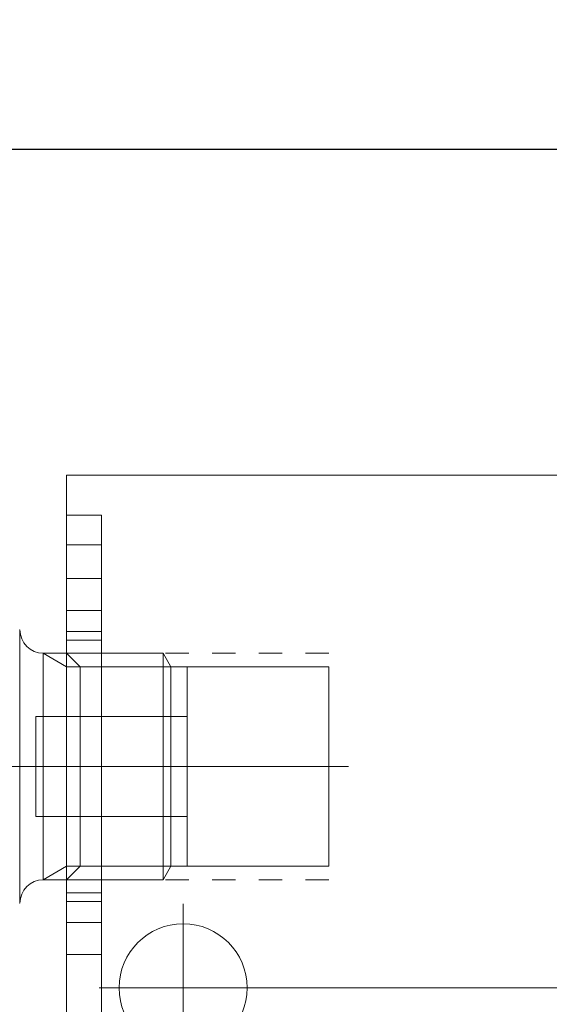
# Model space of a CAD drawing. Header units: millimetres. Extents: x 1491 to 2891, y 8289 to 9247.
# Tile 12 of 15: x 2403 to 2425, y 9029 to 9071. Entities that reach past the tile are written whole.
import ezdxf

# ---------------------------------------------------------------- set-up
doc = ezdxf.new("R2010")
doc.units = ezdxf.units.MM
doc.header["$MEASUREMENT"] = 0
doc.linetypes.add('CENTER', pattern=[50.8, 31.75, -6.35, 6.35, -6.35])
doc.linetypes.add('CNS_DASHED', pattern=[2, 1, -1])
doc.layers.get('Defpoints').update_dxf_attribs({"lineweight": 25})
for name, color, linetype, lineweight in [('图层1', 7, 'Continuous', 25), ('图层2', 3, 'CENTER', 13), ('图层3', 2, 'Continuous', 13), ('图层7', 4, 'Continuous', 13)]:
    doc.layers.add(name, color=color, linetype=linetype, lineweight=lineweight)
doc.dimstyles.new('ISO-25', dxfattribs={"dimscale": 2, "dimtxt": 2.5, "dimasz": 2.5, "dimexe": 1.25, "dimexo": 0.625, "dimtad": 1, "dimtxsty": 'Standard', "dimcen": 2.5, "dimadec": 0, "dimazin": 0, "dimtfac": 1, "dimtmove": 0, "dimatfit": 3, "dimfxl": 1, "dimarcsym": 0})

# ---------------------------------------------------------------- blocks, each defined once
blk = doc.blocks.new('*D4383')
at = {"layer": 'Defpoints', "color": 0}
for p in [(2469.023, 9113.414), (1683.123, 9084.558), (2469.023, 9069.374)]:
    blk.add_point(p, dxfattribs=at)
at = {"layer": '图层3', "color": 0, "lineweight": -2}
for p, q in [((1683.123, 9086.121), (1683.123, 9116.539)), ((2469.023, 9070.937), (2469.023, 9116.539)), ((1689.373, 9113.414), (2462.773, 9113.414))]:
    blk.add_line(p, q, dxfattribs=at)
at = {"layer": '图层3', "color": 0}
for points in [[(1689.373, 9114.456), (1689.373, 9112.373), (1683.123, 9113.414)], [(2462.773, 9112.373), (2462.773, 9114.456), (2469.023, 9113.414)]]:
    blk.add_solid(points, dxfattribs=at)
at = {"layer": '图层3', "color": 0, "insert": (2076.073, 9118.102), "char_height": 6.25, "attachment_point": 5}
blk.add_mtext('786', dxfattribs=at)

msp = doc.modelspace()

# ---------------------------------------------------------------- linework, layer by layer
at = {"layer": '图层1'}
msp.add_line((2185.123, 9065.374), (2449.023, 9065.374), dxfattribs=at)
at = {"layer": '图层2'}
msp.add_line((1644.123, 9029.374), (2469.023, 9029.374), dxfattribs=at)
at = {"layer": '图层7'}
for p, q in [((2404.592, 9051.374), (2404.592, 9002.374)), ((2449.592, 9051.374), (2404.592, 9051.374)), ((2404.592, 9049.666), (2406.092, 9049.666)), ((2406.092, 9049.666), (2406.092, 9004.083)), ((2404.592, 9048.392), (2406.092, 9048.392)), ((2404.592, 9046.949), (2406.092, 9046.949)), ((2404.592, 9045.576), (2406.092, 9045.576)), ((2402.585, 9044.738), (2402.565, 9044.738)), ((2402.585, 9044.738), (2402.585, 9033.01)), ((2404.592, 9044.663), (2406.092, 9044.663)), ((2406.092, 9044.302), (2404.592, 9044.302)), ((2403.585, 9043.738), (2404.592, 9043.157)), ((2403.585, 9043.738), (2403.585, 9034.01)), ((2408.73, 9043.738), (2403.585, 9043.738)), ((2404.592, 9043.738), (2405.173, 9043.157)), ((2404.592, 9034.01), (2404.592, 9043.738)), ((2408.73, 9043.738), (2408.73, 9034.01)), ((2409.065, 9043.157), (2408.73, 9043.738)), ((2409.065, 9043.157), (2404.592, 9043.157)), ((2405.173, 9034.591), (2405.173, 9043.157)), ((2405.173, 9043.157), (2415.842, 9043.157)), ((2409.065, 9043.157), (2409.065, 9034.591)), ((2409.764, 9043.157), (2409.065, 9043.157)), ((2409.764, 9043.157), (2409.764, 9034.591)), ((2415.842, 9034.591), (2415.842, 9043.157)), ((2403.264, 9041.016), (2403.264, 9036.733)), ((2409.764, 9041.016), (2403.264, 9041.016)), ((2410.27, 9038.874), (2372.858, 9038.874)), ((2416.695, 9038.874), (2403.738, 9038.874)), ((2403.264, 9036.733), (2409.764, 9036.733)), ((2403.585, 9034.01), (2404.592, 9034.591)), ((2405.173, 9034.591), (2404.592, 9034.01)), ((2409.065, 9034.591), (2404.592, 9034.591)), ((2415.842, 9034.591), (2405.173, 9034.591)), ((2408.73, 9034.01), (2409.065, 9034.591)), ((2409.065, 9034.591), (2409.764, 9034.591)), ((2403.585, 9034.01), (2408.73, 9034.01)), ((2404.592, 9033.447), (2406.092, 9033.447)), ((2402.565, 9033.01), (2402.585, 9033.01)), ((2404.592, 9033.086), (2406.092, 9033.086)), ((2409.592, 9032.978), (2409.592, 9025.771)), ((2404.592, 9032.173), (2406.092, 9032.173)), ((2406.092, 9030.8), (2404.592, 9030.8)), ((2405.988, 9029.374), (2413.195, 9029.374))]:
    msp.add_line(p, q, dxfattribs=at)
at = {"layer": '图层7', "linetype": 'CNS_DASHED'}
for p, q in [((2415.842, 9043.738), (2404.592, 9043.738)), ((2415.842, 9034.01), (2404.592, 9034.01))]:
    msp.add_line(p, q, dxfattribs=at)
at = {"layer": '图层7'}
msp.add_circle((2409.592, 9029.374), 2.75, dxfattribs=at)
for centre, start, end in [((2403.585, 9044.738), 180, 270), ((2403.585, 9033.01), 90, 180)]:
    msp.add_arc(centre, 1, start, end, dxfattribs=at)

# ---------------------------------------------------------------- dimensions: what is measured, and where the dimension line sits
at = {"layer": '图层3'}
dim = msp.add_linear_dim(base=(2469.023, 9113.414), p1=(1683.123, 9084.558), p2=(2469.023, 9069.374), dimstyle='ISO-25', override={"dimscale": 2.5, "dimdec": 0, "dimtxsty": 'Standard'}, dxfattribs=at)
dim.commit()
dim.dimension.update_dxf_attribs({"geometry": '*D4383', "text_midpoint": (2076.073, 9118.102)})

doc.saveas('drawing.dxf')
